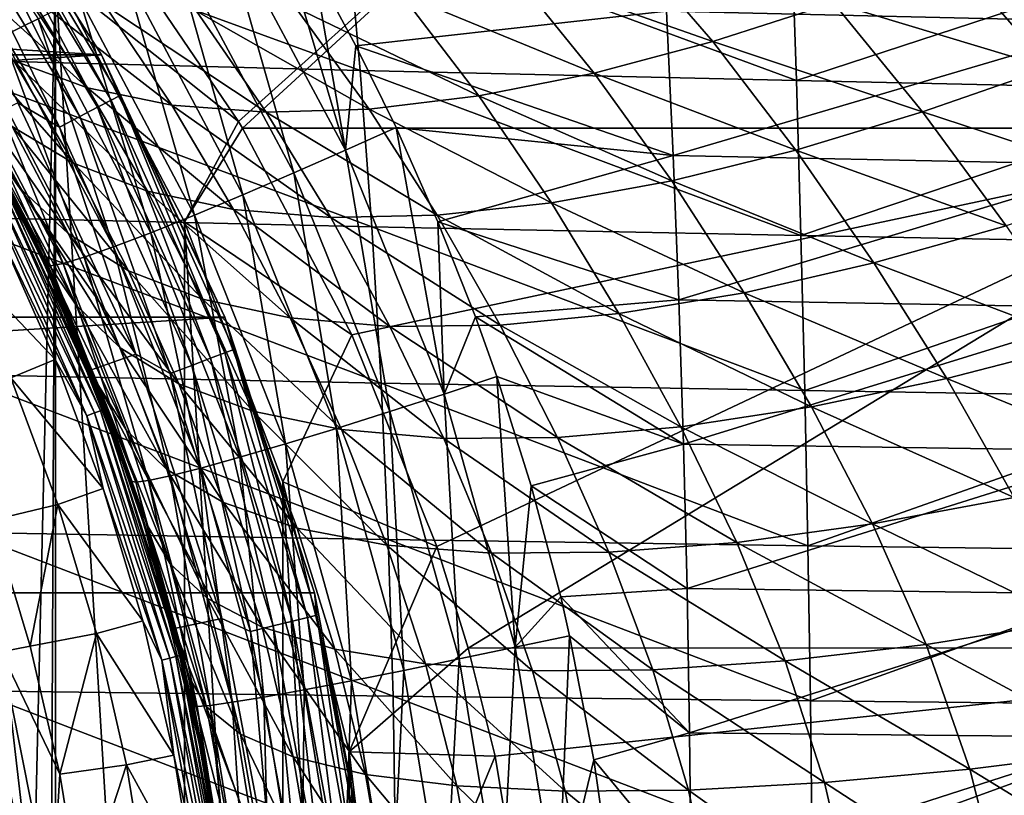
# Model space of a CAD drawing. Header units: metres. Extents: x -31 to 167, y -24 to 31.
# Tile 100 of 155: x 20 to 30, y 4 to 12. Entities that reach past the tile are written whole.
import ezdxf

# ---------------------------------------------------------------- set-up
doc = ezdxf.new("R2010")
doc.units = ezdxf.units.M
doc.layers.add('solid_12_381_042_XXX', color=7, linetype='CONTINUOUS')

msp = doc.modelspace()

# ---------------------------------------------------------------- linework, layer by layer
at = {"layer": 'solid_12_381_042_XXX'}
for points in [[(28.372349, 16.199026, 115.782509), (20.966902, 13.0621, 115.946075), (22.457647, 10.868471, 116.088402)], [(28.372349, 16.199026, 115.782509), (22.457647, 10.868471, 116.088402), (22.498814, 10.799957, 116.092644)], [(33.73843, 10.800418, 116.182915), (28.372349, 16.199026, 115.782509), (22.498814, 10.799957, 116.092644)], [(33.73843, 10.800418, 116.182915), (38.64349, 16.199406, 115.828041), (28.372349, 16.199026, 115.782509)], [(20.324528, 2.676137, 115.540306), (20.555901, 12.387565, 115.540306), (18.917381, 14.769246, 115.540306)], [(19.801411, 5.306026, 115.540306), (20.324528, 2.676137, 115.540306), (18.917381, 14.769246, 115.540306)], [(21.031328, 11.562112, -4), (-21.031292, 11.562178, -4), (-19.416151, 14.1072, -4)], [(21.031328, 11.562112, -4), (-19.416151, 14.1072, -4), (19.416176, 14.107165, -4)], [(20.372864, 11.93718, 140.078842), (20.007965, 11.756132, 139.581238), (18.967371, 14.026035, 140.240402)], [(19.416176, 14.107165, -4), (19.416447, 14.106793, -1), (21.031385, 11.562043, -1)], [(21.031328, 11.562112, -4), (19.416176, 14.107165, -4), (21.031385, 11.562043, -1)], [(21.031385, 11.562043, -1), (19.416447, 14.106793, -1), (19.723793, 13.614351, -0.742193)], [(19.641676, 13.557671, -0.50068), (19.510872, 13.467381, -0.293264), (20.991928, 11.017414, -0.293264)], [(19.723793, 13.614351, -0.742193), (19.641676, 13.557671, -0.50068), (21.132664, 11.091277, -0.50068)], [(21.132664, 11.091277, -0.50068), (19.641676, 13.557671, -0.50068), (20.991928, 11.017414, -0.293264)], [(21.221012, 11.137647, -0.742193), (19.723793, 13.614351, -0.742193), (21.132664, 11.091277, -0.50068)], [(21.031385, 11.562043, -1), (19.723793, 13.614351, -0.742193), (21.221012, 11.137647, -0.742193)], [(19.510872, 13.467381, -0.293264), (19.340307, 13.34965, -0.134106), (20.808418, 10.9211, -0.134106)], [(20.991928, 11.017414, -0.293264), (19.510872, 13.467381, -0.293264), (20.808418, 10.9211, -0.134106)], [(19.340307, 13.34965, -0.134106), (19.141632, 13.212515, -0.034074), (20.594662, 10.808912, -0.034074)], [(20.808418, 10.9211, -0.134106), (19.340307, 13.34965, -0.134106), (20.594662, 10.808912, -0.034074)], [(31.710251, 13.391639, 141.326508), (31.693655, 11.905102, 141.219391), (26.907522, 12.01688, 141.217407)], [(20.594662, 10.808912, -0.034074), (19.141632, 13.212515, -0.034074), (20.163889, 11.064217)], [(23.569963, 10.571929, 141.086868), (22.276203, 12.986095, 141.244507), (22.763521, 13.283751, 141.307007)], [(23.569963, 10.571929, 141.086868), (22.763521, 13.283751, 141.307007), (23.235218, 12.478105, 141.249756)], [(23.721712, 11.400932, 146.073685), (18.920679, 13.154456, 145.946655), (19.15597, 11.517568, 146.053238)], [(23.721712, 11.400932, 146.073685), (23.576588, 13.025341, 145.964615), (18.920679, 13.154456, 145.946655)], [(22.457647, 10.868471, 116.088402), (20.966902, 13.0621, 115.946075), (20.555901, 12.387565, 115.540306)], [(28.257513, 11.29577, 146.080933), (23.576588, 13.025341, 145.964615), (23.721712, 11.400932, 146.073685)], [(28.257513, 11.29577, 146.080933), (28.203707, 12.907281, 145.970932), (23.576588, 13.025341, 145.964615)], [(23.033562, 10.334697, 140.941376), (21.771971, 12.696702, 141.093155), (22.276203, 12.986095, 141.244507)], [(23.569963, 10.571929, 141.086868), (23.033562, 10.334697, 140.941376), (22.276203, 12.986095, 141.244507)], [(32.825909, 12.793821, 145.966309), (28.203707, 12.907281, 145.970932), (28.257513, 11.29577, 146.080933)], [(22.502853, 10.105891, 140.699112), (21.273399, 12.417644, 140.846634), (21.771971, 12.696702, 141.093155)], [(23.033562, 10.334697, 140.941376), (22.502853, 10.105891, 140.699112), (21.771971, 12.696702, 141.093155)], [(25.290447, 12.4397, 99.243141), (26.467726, 12.769047, 99.789604), (27.388977, 11.700268, 99.160469)], [(27.388977, 11.700268, 99.160469), (26.467726, 12.769047, 99.789604), (28.64337, 12.104427, 99.6036)], [(32.788174, 11.196051, 146.075607), (32.825909, 12.793821, 145.966309), (28.257513, 11.29577, 146.080933)], [(30.888214, 11.426154, 99.320419), (29.904144, 12.565305, 99.959618), (31.576788, 12.61931, 100.0047)], [(19.450624, 12.521016, 93.994087), (20.208878, 12.249968, 95.059273), (20.885704, 11.219038, 94.248352)], [(20.121099, 11.501092, 93.125847), (19.450624, 12.521016, 93.994087), (20.885704, 11.219038, 94.248352)], [(28.64337, 12.104427, 99.6036), (29.904144, 12.565305, 99.959618), (30.888214, 11.426154, 99.320419)], [(20.324528, 2.676137, 115.540306), (20.499933, 0, 115.540306), (20.555901, 12.387565, 115.540306)], [(20.499933, 0, 115.540306), (20.555901, -12.387565, 115.540306), (20.555901, 12.387565, 115.540306)], [(21.896215, -9.826105, 115.540306), (21.896215, 9.826105, 115.540306), (20.555901, 12.387565, 115.540306)], [(22.457647, 10.868471, 116.088402), (20.555901, 12.387565, 115.540306), (21.896215, 9.826105, 115.540306)], [(20.555901, -12.387565, 115.540306), (21.896215, -9.826105, 115.540306), (20.555901, 12.387565, 115.540306)], [(21.999393, 9.895375, 140.360458), (20.800413, 12.160728, 140.505753), (21.273399, 12.417644, 140.846634)], [(22.502853, 10.105891, 140.699112), (21.999393, 9.895375, 140.360458), (21.273399, 12.417644, 140.846634)], [(23.677494, 11.655251, 141.194778), (23.569963, 10.571929, 141.086868), (23.235218, 12.478105, 141.249756)], [(26.907522, 12.01688, 141.217407), (23.677494, 11.655251, 141.194778), (23.235218, 12.478105, 141.249756)], [(24.145952, 12.199008, 98.593544), (25.290447, 12.4397, 99.243141), (26.154638, 11.372895, 98.609825)], [(26.154638, 11.372895, 98.609825), (25.290447, 12.4397, 99.243141), (27.388977, 11.700268, 99.160469)], [(20.208878, 12.249968, 95.059273), (21.068823, 12.080205, 96.064972), (21.764229, 11.039277, 95.306343)], [(20.885704, 11.219038, 94.248352), (20.208878, 12.249968, 95.059273), (21.764229, 11.039277, 95.306343)], [(23.050667, 12.055756, 97.842659), (24.145952, 12.199008, 98.593544), (24.95718, 11.136146, 97.944328)], [(24.95718, 11.136146, 97.944328), (24.145952, 12.199008, 98.593544), (26.154638, 11.372895, 98.609825)], [(21.54476, 9.712558, 139.933502), (20.372864, 11.93718, 140.078842), (20.800413, 12.160728, 140.505753)], [(21.999393, 9.895375, 140.360458), (21.54476, 9.712558, 139.933502), (20.800413, 12.160728, 140.505753)], [(21.068823, 12.080205, 96.064972), (22.020422, 12.015367, 96.996834), (22.745481, 10.965645, 96.283669)], [(21.764229, 11.039277, 95.306343), (21.068823, 12.080205, 96.064972), (22.745481, 10.965645, 96.283669)], [(27.388977, 11.700268, 99.160469), (28.64337, 12.104427, 99.6036), (29.566864, 10.970208, 98.984703)], [(29.566864, 10.970208, 98.984703), (28.64337, 12.104427, 99.6036), (30.888214, 11.426154, 99.320419)], [(22.020422, 12.015367, 96.996834), (23.050667, 12.055756, 97.842659), (23.814901, 10.998652, 97.166443)], [(22.745481, 10.965645, 96.283669), (22.020422, 12.015367, 96.996834), (23.814901, 10.998652, 97.166443)], [(23.814901, 10.998652, 97.166443), (23.050667, 12.055756, 97.842659), (24.95718, 11.136146, 97.944328)], [(26.907522, 12.01688, 141.217407), (26.976215, 10.516734, 141.122665), (23.677494, 11.655251, 141.194778)], [(31.693655, 11.905102, 141.219391), (26.976215, 10.516734, 141.122665), (26.907522, 12.01688, 141.217407)], [(19.870234, 10.555748, 137.237366), (20.411861, 9.466041, 118.390305), (19.083569, 11.919205, 118.390305)], [(19.973602, 10.32689, 118.2976), (19.083569, 11.919205, 118.390305), (20.411861, 9.466041, 118.390305)], [(19.474585, 11.875793, 91.957878), (20.121099, 11.501092, 93.125847), (20.742157, 10.434669, 92.287025)], [(20.104465, 10.817754, 91.058868), (19.474585, 11.875793, 91.957878), (20.742157, 10.434669, 92.287025)], [(21.157698, 9.565105, 139.433685), (20.007965, 11.756132, 139.581238), (20.372864, 11.93718, 140.078842)], [(21.54476, 9.712558, 139.933502), (21.157698, 9.565105, 139.433685), (20.372864, 11.93718, 140.078842)], [(31.693655, 11.905102, 141.219391), (31.682144, 10.418208, 141.124893), (26.976215, 10.516734, 141.122665)], [(20.199995, 10.16264, 88.86869), (19.821741, 10.678034, 87.53215), (19.176807, 11.795419, 88.52961)], [(20.199995, 10.16264, 88.86869), (19.176807, 11.795419, 88.52961), (19.591146, 11.278636, 89.801163)], [(20.851633, 9.457913, 138.882019), (19.71805, 11.623428, 139.033569), (20.007965, 11.756132, 139.581238)], [(21.157698, 9.565105, 139.433685), (20.851633, 9.457913, 138.882019), (20.007965, 11.756132, 139.581238)], [(26.154638, 11.372895, 98.609825), (27.388977, 11.700268, 99.160469), (28.252981, 10.572223, 98.551826)], [(28.252981, 10.572223, 98.551826), (27.388977, 11.700268, 99.160469), (29.566864, 10.970208, 98.984703)], [(20.633198, 9.392594, 138.302261), (19.509254, 11.541033, 138.458954), (19.71805, 11.623428, 139.033569)], [(20.851633, 9.457913, 138.882019), (20.633198, 9.392594, 138.302261), (19.71805, 11.623428, 139.033569)], [(23.677494, 11.655251, 141.194778), (24.094744, 10.806444, 141.141815), (23.569963, 10.571929, 141.086868)], [(26.976215, 10.516734, 141.122665), (24.094744, 10.806444, 141.141815), (23.677494, 11.655251, 141.194778)], [(21.031328, 11.562112, -4), (-22.31439, 8.835459, -4), (-21.031292, 11.562178, -4)], [(22.314415, 8.835392, -4), (-22.31439, 8.835459, -4), (21.031328, 11.562112, -4)], [(23.843006, 9.77545, 146.168198), (19.15597, 11.517568, 146.053238), (19.352001, 9.878558, 146.145523)], [(23.843006, 9.77545, 146.168198), (23.721712, 11.400932, 146.073685), (19.15597, 11.517568, 146.053238)], [(20.502075, 9.367599, 137.717789), (19.381395, 11.507173, 137.880112), (19.509254, 11.541033, 138.458954)], [(19.381395, 11.507173, 137.880112), (20.452724, 9.377423, 137.148895), (19.870234, 10.555748, 137.237366)], [(20.502075, 9.367599, 137.717789), (20.452724, 9.377423, 137.148895), (19.381395, 11.507173, 137.880112)], [(20.633198, 9.392594, 138.302261), (20.502075, 9.367599, 137.717789), (19.509254, 11.541033, 138.458954)], [(20.121099, 11.501092, 93.125847), (20.885704, 11.219038, 94.248352), (21.510923, 10.143739, 93.466515)], [(20.742157, 10.434669, 92.287025), (20.121099, 11.501092, 93.125847), (21.510923, 10.143739, 93.466515)], [(21.031328, 11.562112, -4), (21.031385, 11.562043, -1), (22.31465, 8.834953, -1)], [(22.314415, 8.835392, -4), (21.031328, 11.562112, -4), (22.31465, 8.834953, -1)], [(22.31465, 8.834953, -1), (21.031385, 11.562043, -1), (21.221012, 11.137647, -0.742193)], [(28.304281, 9.683716, 146.176254), (23.721712, 11.400932, 146.073685), (23.843006, 9.77545, 146.168198)], [(28.304281, 9.683716, 146.176254), (28.257513, 11.29577, 146.080933), (23.721712, 11.400932, 146.073685)], [(24.95718, 11.136146, 97.944328), (26.154638, 11.372895, 98.609825), (26.961735, 10.252195, 97.999573)], [(26.961735, 10.252195, 97.999573), (26.154638, 11.372895, 98.609825), (28.252981, 10.572223, 98.551826)], [(29.566864, 10.970208, 98.984703), (30.888214, 11.426154, 99.320419), (31.82107, 10.230291, 98.713066)], [(19.591146, 11.278636, 89.801163), (20.104465, 10.817754, 91.058868), (20.688148, 9.702044, 90.191353)], [(20.199995, 10.16264, 88.86869), (19.591146, 11.278636, 89.801163), (20.688148, 9.702044, 90.191353)], [(32.788174, 11.196051, 146.075607), (28.257513, 11.29577, 146.080933), (28.304281, 9.683716, 146.176254)], [(20.885704, 11.219038, 94.248352), (21.764229, 11.039277, 95.306343), (22.406225, 9.954706, 94.576286)], [(21.510923, 10.143739, 93.466515), (20.885704, 11.219038, 94.248352), (22.406225, 9.954706, 94.576286)], [(32.760429, 9.597863, 146.170319), (32.788174, 11.196051, 146.075607), (28.304281, 9.683716, 146.176254)], [(21.391176, 8.450747), (20.163889, 11.064217), (19.716679, 10.839808)], [(20.594662, 10.808912, -0.034074), (20.163889, 11.064217), (21.391176, 8.450747)], [(21.132664, 11.091277, -0.50068), (20.991928, 11.017414, -0.293264), (22.166876, 8.406787, -0.293264)], [(21.221012, 11.137647, -0.742193), (21.132664, 11.091277, -0.50068), (22.315489, 8.463148, -0.50068)], [(22.315489, 8.463148, -0.50068), (21.132664, 11.091277, -0.50068), (22.166876, 8.406787, -0.293264)], [(22.408783, 8.49853, -0.742193), (21.221012, 11.137647, -0.742193), (22.315489, 8.463148, -0.50068)], [(22.31465, 8.834953, -1), (21.221012, 11.137647, -0.742193), (22.408783, 8.49853, -0.742193)], [(23.814901, 10.998652, 97.166443), (24.95718, 11.136146, 97.944328), (25.711744, 10.023758, 97.320236)], [(25.711744, 10.023758, 97.320236), (24.95718, 11.136146, 97.944328), (26.961735, 10.252195, 97.999573)], [(20.991928, 11.017414, -0.293264), (20.808418, 10.9211, -0.134106), (21.973093, 8.333295, -0.134106)], [(22.166876, 8.406787, -0.293264), (20.991928, 11.017414, -0.293264), (21.973093, 8.333295, -0.134106)], [(21.764229, 11.039277, 95.306343), (22.745481, 10.965645, 96.283669), (23.415699, 9.87162, 95.598312)], [(22.406225, 9.954706, 94.576286), (21.764229, 11.039277, 95.306343), (23.415699, 9.87162, 95.598312)], [(22.745481, 10.965645, 96.283669), (23.814901, 10.998652, 97.166443), (24.523216, 9.895259, 96.516922)], [(23.415699, 9.87162, 95.598312), (22.745481, 10.965645, 96.283669), (24.523216, 9.895259, 96.516922)], [(24.523216, 9.895259, 96.516922), (23.814901, 10.998652, 97.166443), (25.711744, 10.023758, 97.320236)], [(28.252981, 10.572223, 98.551826), (29.566864, 10.970208, 98.984703), (30.437687, 9.785082, 98.402092)], [(30.437687, 9.785082, 98.402092), (29.566864, 10.970208, 98.984703), (31.82107, 10.230291, 98.713066)], [(20.808418, 10.9211, -0.134106), (20.594662, 10.808912, -0.034074), (21.747374, 8.247691, -0.034074)], [(21.973093, 8.333295, -0.134106), (20.808418, 10.9211, -0.134106), (21.747374, 8.247691, -0.034074)], [(22.498814, 10.799957, 116.092644), (22.457647, 10.868471, 116.088402), (21.896215, 9.826105, 115.540306)], [(19.716679, 10.839808), (19.852867, 10.588376, 85.663582), (20.22644, 9.856018, 85.067024)], [(19.716679, 10.839808), (20.22644, 9.856018, 85.067024), (20.561638, 9.136139, 84.527649)], [(20.91984, 8.282973), (19.716679, 10.839808), (20.561638, 9.136139, 84.527649)], [(21.391176, 8.450747), (19.716679, 10.839808), (20.91984, 8.282973)], [(20.104465, 10.817754, 91.058868), (20.742157, 10.434669, 92.287025), (21.313822, 9.31748, 91.48304)], [(20.688148, 9.702044, 90.191353), (20.104465, 10.817754, 91.058868), (21.313822, 9.31748, 91.48304)], [(21.747374, 8.247691, -0.034074), (20.594662, 10.808912, -0.034074), (21.391176, 8.450747)], [(23.636515, 8.651851, 116.215919), (22.498814, 10.799957, 116.092644), (21.896215, 9.826105, 115.540306)], [(33.73843, 10.800418, 116.182915), (22.498814, 10.799957, 116.092644), (23.636515, 8.651851, 116.215919)], [(24.593685, 8.034578, 140.955048), (23.569963, 10.571929, 141.086868), (24.094744, 10.806444, 141.141815)], [(33.73843, 10.800418, 116.182915), (23.636515, 8.651851, 116.215919), (24.518284, 6.44786, 116.320847)], [(24.593685, 8.034578, 140.955048), (24.094744, 10.806444, 141.141815), (24.530981, 9.825949, 141.085464)], [(26.976215, 10.516734, 141.122665), (24.530981, 9.825949, 141.085464), (24.094744, 10.806444, 141.141815)], [(33.73843, 10.800418, 116.182915), (24.518284, 6.44786, 116.320847), (24.844948, 5.390589, 116.361885)], [(35.669422, 5.394961, 116.458664), (33.73843, 10.800418, 116.182915), (24.844948, 5.390589, 116.361885)], [(19.852867, 10.588376, 85.663582), (19.821741, 10.678034, 87.53215), (20.432762, 9.458673, 86.554886)], [(20.768522, 8.960622, 87.96376), (20.432762, 9.458673, 86.554886), (19.821741, 10.678034, 87.53215)], [(20.768522, 8.960622, 87.96376), (19.821741, 10.678034, 87.53215), (20.199995, 10.16264, 88.86869)], [(20.22644, 9.856018, 85.067024), (19.852867, 10.588376, 85.663582), (20.432762, 9.458673, 86.554886)], [(19.870234, 10.555748, 137.237366), (20.452724, 9.377423, 137.148895), (20.411861, 9.466041, 118.390305)], [(24.031384, 7.853188, 140.814621), (23.033562, 10.334697, 140.941376), (23.569963, 10.571929, 141.086868)], [(24.593685, 8.034578, 140.955048), (24.031384, 7.853188, 140.814621), (23.569963, 10.571929, 141.086868)], [(26.961735, 10.252195, 97.999573), (28.252981, 10.572223, 98.551826), (29.063086, 9.398115, 97.983162)], [(29.063086, 9.398115, 97.983162), (28.252981, 10.572223, 98.551826), (30.437687, 9.785082, 98.402092)], [(26.976215, 10.516734, 141.122665), (27.034569, 9.016026, 141.040558), (24.530981, 9.825949, 141.085464)], [(31.682144, 10.418208, 141.124893), (27.034569, 9.016026, 141.040558), (26.976215, 10.516734, 141.122665)], [(20.742157, 10.434669, 92.287025), (21.510923, 10.143739, 93.466515), (22.08428, 9.023054, 92.722664)], [(21.313822, 9.31748, 91.48304), (20.742157, 10.434669, 92.287025), (22.08428, 9.023054, 92.722664)], [(31.682144, 10.418208, 141.124893), (31.675716, 8.93096, 141.043015), (27.034569, 9.016026, 141.040558)], [(19.876659, 10.276768, 118.147484), (20.958447, 7.838183, 118.147484), (19.802267, 10.238305, 118.104897)], [(19.802267, 10.238305, 118.104897), (20.880005, 7.808847, 118.104897), (19.965403, 9.706739, 118.090302)], [(20.958447, 7.838183, 118.147484), (20.880005, 7.808847, 118.104897), (19.802267, 10.238305, 118.104897)], [(19.935701, 10.307294, 118.21389), (21.0207, 7.861465, 118.21389), (19.876659, 10.276768, 118.147484)], [(21.0207, 7.861465, 118.21389), (20.958447, 7.838183, 118.147484), (19.876659, 10.276768, 118.147484)], [(19.935701, 10.307294, 118.21389), (19.973602, 10.32689, 118.2976), (21.060665, 7.876411, 118.2976)], [(19.935701, 10.307294, 118.21389), (21.060665, 7.876411, 118.2976), (21.0207, 7.861465, 118.21389)], [(21.060665, 7.876411, 118.2976), (19.973602, 10.32689, 118.2976), (20.411861, 9.466041, 118.390305)], [(23.474733, 7.678198, 140.576096), (22.502853, 10.105891, 140.699112), (23.033562, 10.334697, 140.941376)], [(24.031384, 7.853188, 140.814621), (23.474733, 7.678198, 140.576096), (23.033562, 10.334697, 140.941376)], [(25.711744, 10.023758, 97.320236), (26.961735, 10.252195, 97.999573), (27.714033, 9.089135, 97.431862)], [(27.714033, 9.089135, 97.431862), (26.961735, 10.252195, 97.999573), (29.063086, 9.398115, 97.983162)], [(20.199995, 10.16264, 88.86869), (20.688148, 9.702044, 90.191353), (21.226206, 8.515177, 89.358673)], [(20.768522, 8.960622, 87.96376), (20.199995, 10.16264, 88.86869), (21.226206, 8.515177, 89.358673)], [(21.510923, 10.143739, 93.466515), (22.406225, 9.954706, 94.576286), (22.994581, 8.828509, 93.886948)], [(22.08428, 9.023054, 92.722664), (21.510923, 10.143739, 93.466515), (22.994581, 8.828509, 93.886948)], [(22.946663, 7.517272, 140.239426), (21.999393, 9.895375, 140.360458), (22.502853, 10.105891, 140.699112)], [(23.474733, 7.678198, 140.576096), (22.946663, 7.517272, 140.239426), (22.502853, 10.105891, 140.699112)], [(22.406225, 9.954706, 94.576286), (23.415699, 9.87162, 95.598312), (24.031149, 8.738092, 94.955704)], [(22.994581, 8.828509, 93.886948), (22.406225, 9.954706, 94.576286), (24.031149, 8.738092, 94.955704)], [(24.523216, 9.895259, 96.516922), (25.711744, 10.023758, 97.320236), (26.411022, 8.871414, 96.73996)], [(26.411022, 8.871414, 96.73996), (25.711744, 10.023758, 97.320236), (27.714033, 9.089135, 97.431862)], [(23.94047, 8.148892, 146.248138), (19.352001, 9.878558, 146.145523), (19.508774, 8.237431, 146.223541)], [(23.94047, 8.148892, 146.248138), (23.843006, 9.77545, 146.168198), (19.352001, 9.878558, 146.145523)], [(20.22644, 9.856018, 85.067024), (20.432762, 9.458673, 86.554886), (21.000185, 8.12384, 85.626427)], [(20.561638, 9.136139, 84.527649), (20.22644, 9.856018, 85.067024), (21.000185, 8.12384, 85.626427)], [(22.470203, 7.377741, 139.812454), (21.54476, 9.712558, 139.933502), (21.999393, 9.895375, 140.360458)], [(22.946663, 7.517272, 140.239426), (22.470203, 7.377741, 139.812454), (21.999393, 9.895375, 140.360458)], [(23.415699, 9.87162, 95.598312), (24.523216, 9.895259, 96.516922), (25.176233, 8.752894, 95.91124)], [(24.031149, 8.738092, 94.955704), (23.415699, 9.87162, 95.598312), (25.176233, 8.752894, 95.91124)], [(25.176233, 8.752894, 95.91124), (24.523216, 9.895259, 96.516922), (26.411022, 8.871414, 96.73996)], [(22.918835, -7.122099, 115.540306), (22.918835, 7.122099, 115.540306), (21.896215, 9.826105, 115.540306)], [(23.636515, 8.651851, 116.215919), (21.896215, 9.826105, 115.540306), (22.918835, 7.122099, 115.540306)], [(21.896215, -9.826105, 115.540306), (22.918835, -7.122099, 115.540306), (21.896215, 9.826105, 115.540306)], [(28.344009, 8.071119, 146.256927), (23.843006, 9.77545, 146.168198), (23.94047, 8.148892, 146.248138)], [(28.344009, 8.071119, 146.256927), (28.304281, 9.683716, 146.176254), (23.843006, 9.77545, 146.168198)], [(24.920776, 8.838147, 141.033966), (24.593685, 8.034578, 140.955048), (24.530981, 9.825949, 141.085464)], [(27.034569, 9.016026, 141.040558), (24.920776, 8.838147, 141.033966), (24.530981, 9.825949, 141.085464)], [(29.063086, 9.398115, 97.983162), (30.437687, 9.785082, 98.402092), (31.2614, 8.566366, 97.878883)], [(19.518963, 9.481451, 118.090302), (19.965403, 9.706739, 118.090302), (20.551069, 8.396007, 118.090302)], [(20.880005, 7.808847, 118.104897), (20.551069, 8.396007, 118.090302), (19.965403, 9.706739, 118.090302)], [(20.688148, 9.702044, 90.191353), (21.313822, 9.31748, 91.48304), (21.835711, 8.142405, 90.720978)], [(21.226206, 8.515177, 89.358673), (20.688148, 9.702044, 90.191353), (21.835711, 8.142405, 90.720978)], [(22.065405, 7.26559, 139.31073), (21.157698, 9.565105, 139.433685), (21.54476, 9.712558, 139.933502)], [(22.470203, 7.377741, 139.812454), (22.065405, 7.26559, 139.31073), (21.54476, 9.712558, 139.933502)], [(32.760429, 9.597863, 146.170319), (28.304281, 9.683716, 146.176254), (28.344009, 8.071119, 146.256927)], [(21.746626, 7.184633, 138.7556), (20.851633, 9.457913, 138.882019), (21.157698, 9.565105, 139.433685)], [(22.065405, 7.26559, 139.31073), (21.746626, 7.184633, 138.7556), (21.157698, 9.565105, 139.433685)], [(32.74268, 7.99926, 146.250427), (32.760429, 9.597863, 146.170319), (28.344009, 8.071119, 146.256927)], [(20.090147, 8.202094, 118.090302), (19.518963, 9.481451, 118.090302), (20.551069, 8.396007, 118.090302)], [(21.341013, 7.128195, 137.008255), (21.426371, 6.867358, 118.390305), (20.411861, 9.466041, 118.390305)], [(21.060665, 7.876411, 118.2976), (20.411861, 9.466041, 118.390305), (21.426371, 6.867358, 118.390305)], [(21.01195, 8.046611, 137.061295), (21.341013, 7.128195, 137.008255), (20.411861, 9.466041, 118.390305)], [(20.452724, 9.377423, 137.148895), (21.01195, 8.046611, 137.061295), (20.411861, 9.466041, 118.390305)], [(21.288471, 7.663157, 87.111847), (21.000185, 8.12384, 85.626427), (20.432762, 9.458673, 86.554886)], [(21.288471, 7.663157, 87.111847), (20.432762, 9.458673, 86.554886), (20.768522, 8.960622, 87.96376)], [(21.520912, 7.136106, 138.171356), (20.633198, 9.392594, 138.302261), (20.851633, 9.457913, 138.882019)], [(21.746626, 7.184633, 138.7556), (21.520912, 7.136106, 138.171356), (20.851633, 9.457913, 138.882019)], [(20.502075, 9.367599, 137.717789), (21.01195, 8.046611, 137.061295), (20.452724, 9.377423, 137.148895)], [(21.387831, 7.118763, 137.58194), (20.502075, 9.367599, 137.717789), (20.633198, 9.392594, 138.302261)], [(20.502075, 9.367599, 137.717789), (21.341013, 7.128195, 137.008255), (21.01195, 8.046611, 137.061295)], [(21.387831, 7.118763, 137.58194), (21.341013, 7.128195, 137.008255), (20.502075, 9.367599, 137.717789)], [(21.520912, 7.136106, 138.171356), (21.387831, 7.118763, 137.58194), (20.633198, 9.392594, 138.302261)], [(21.313822, 9.31748, 91.48304), (22.08428, 9.023054, 92.722664), (22.604847, 7.855799, 92.027344)], [(21.835711, 8.142405, 90.720978), (21.313822, 9.31748, 91.48304), (22.604847, 7.855799, 92.027344)], [(27.714033, 9.089135, 97.431862), (29.063086, 9.398115, 97.983162), (29.82304, 8.195388, 97.477325)], [(29.82304, 8.195388, 97.477325), (29.063086, 9.398115, 97.983162), (31.2614, 8.566366, 97.878883)], [(21.126833, 7.739958, 83.61348), (20.561638, 9.136139, 84.527649), (21.000185, 8.12384, 85.626427)], [(20.91984, 8.282973), (20.561638, 9.136139, 84.527649), (21.126833, 7.739958, 83.61348)], [(22.08428, 9.023054, 92.722664), (22.994581, 8.828509, 93.886948), (23.528248, 7.664811, 93.251953)], [(22.604847, 7.855799, 92.027344), (22.08428, 9.023054, 92.722664), (23.528248, 7.664811, 93.251953)], [(27.034569, 9.016026, 141.040558), (27.082579, 7.514758, 140.9711), (24.920776, 8.838147, 141.033966)], [(26.411022, 8.871414, 96.73996), (27.714033, 9.089135, 97.431862), (28.413702, 7.900444, 96.928673)], [(31.675716, 8.93096, 141.043015), (27.082579, 7.514758, 140.9711), (27.034569, 9.016026, 141.040558)], [(28.413702, 7.900444, 96.928673), (27.714033, 9.089135, 97.431862), (29.82304, 8.195388, 97.477325)], [(20.768522, 8.960622, 87.96376), (21.226206, 8.515177, 89.358673), (21.711447, 7.25141, 88.582954)], [(21.288471, 7.663157, 87.111847), (20.768522, 8.960622, 87.96376), (21.711447, 7.25141, 88.582954)], [(31.675716, 8.93096, 141.043015), (31.674374, 7.443356, 140.97374), (27.082579, 7.514758, 140.9711)], [(22.314415, 8.835392, -4), (-23.245995, 5.968215, -4), (-22.31439, 8.835459, -4)], [(23.246014, 5.968144, -4), (-23.245995, 5.968215, -4), (22.314415, 8.835392, -4)], [(22.314415, 8.835392, -4), (22.31465, 8.834953, -1), (23.246002, 5.968532, -1)], [(23.246014, 5.968144, -4), (22.314415, 8.835392, -4), (23.246002, 5.968532, -1)], [(23.246002, 5.968532, -1), (22.31465, 8.834953, -1), (22.408783, 8.49853, -0.742193)], [(22.994581, 8.828509, 93.886948), (24.031149, 8.738092, 94.955704), (24.591059, 7.573738, 94.3722)], [(23.528248, 7.664811, 93.251953), (22.994581, 8.828509, 93.886948), (24.591059, 7.573738, 94.3722)], [(24.920776, 8.838147, 141.033966), (25.142319, 8.21681, 141.004303), (24.593685, 8.034578, 140.955048)], [(27.082579, 7.514758, 140.9711), (25.142319, 8.21681, 141.004303), (24.920776, 8.838147, 141.033966)], [(25.176233, 8.752894, 95.91124), (26.411022, 8.871414, 96.73996), (27.055876, 7.694153, 96.224075)], [(27.055876, 7.694153, 96.224075), (26.411022, 8.871414, 96.73996), (28.413702, 7.900444, 96.928673)], [(24.031149, 8.738092, 94.955704), (25.176233, 8.752894, 95.91124), (25.773825, 7.5839, 95.368095)], [(24.591059, 7.573738, 94.3722), (24.031149, 8.738092, 94.955704), (25.773825, 7.5839, 95.368095)], [(25.773825, 7.5839, 95.368095), (25.176233, 8.752894, 95.91124), (27.055876, 7.694153, 96.224075)], [(24.518284, 6.44786, 116.320847), (23.636515, 8.651851, 116.215919), (22.918835, 7.122099, 115.540306)], [(21.226206, 8.515177, 89.358673), (21.835711, 8.142405, 90.720978), (22.301245, 6.90685, 90.019394)], [(21.711447, 7.25141, 88.582954), (21.226206, 8.515177, 89.358673), (22.301245, 6.90685, 90.019394)], [(22.408783, 8.49853, -0.742193), (22.315489, 8.463148, -0.50068), (23.172903, 5.711607, -0.50068)], [(23.269783, 5.735486, -0.742193), (22.408783, 8.49853, -0.742193), (23.172903, 5.711607, -0.50068)], [(23.246002, 5.968532, -1), (22.408783, 8.49853, -0.742193), (23.269783, 5.735486, -0.742193)], [(29.82304, 8.195388, 97.477325), (31.2614, 8.566366, 97.878883), (32.023941, 7.303699, 97.420601)], [(20.090147, 8.202094, 118.090302), (20.551069, 8.396007, 118.090302), (21.050333, 7.051274, 118.090302)], [(20.880005, 7.808847, 118.104897), (21.050333, 7.051274, 118.090302), (20.551069, 8.396007, 118.090302)], [(22.2819, 5.701859), (21.391176, 8.450747), (20.91984, 8.282973)], [(21.747374, 8.247691, -0.034074), (21.391176, 8.450747), (22.2819, 5.701859)], [(22.166876, 8.406787, -0.293264), (21.973093, 8.333295, -0.134106), (22.817352, 5.623972, -0.134106)], [(22.315489, 8.463148, -0.50068), (22.166876, 8.406787, -0.293264), (23.018581, 5.673571, -0.293264)], [(23.018581, 5.673571, -0.293264), (22.166876, 8.406787, -0.293264), (22.817352, 5.623972, -0.134106)], [(23.172903, 5.711607, -0.50068), (22.315489, 8.463148, -0.50068), (23.018581, 5.673571, -0.293264)], [(21.973093, 8.333295, -0.134106), (21.747374, 8.247691, -0.034074), (22.58296, 5.5662, -0.034074)], [(22.817352, 5.623972, -0.134106), (21.973093, 8.333295, -0.134106), (22.58296, 5.5662, -0.034074)], [(24.014107, 6.521262, 146.313507), (19.508774, 8.237431, 146.223541), (19.626286, 6.594183, 146.287262)], [(24.014107, 6.521262, 146.313507), (23.94047, 8.148892, 146.248138), (19.508774, 8.237431, 146.223541)], [(20.578051, 6.887178, 118.090302), (19.894375, 6.724125, 119.302742), (20.090147, 8.202094, 118.090302)], [(20.578051, 6.887178, 118.090302), (20.090147, 8.202094, 118.090302), (21.050333, 7.051274, 118.090302)], [(20.91984, 8.282973), (21.126833, 7.739958, 83.61348), (21.570143, 6.401482, 82.900139)], [(21.793116, 5.595307), (20.91984, 8.282973), (21.570143, 6.401482, 82.900139)], [(22.2819, 5.701859), (20.91984, 8.282973), (21.793116, 5.595307)], [(22.58296, 5.5662, -0.034074), (21.747374, 8.247691, -0.034074), (22.2819, 5.701859)], [(25.333107, 5.402431, 140.855637), (24.593685, 8.034578, 140.955048), (25.142319, 8.21681, 141.004303)], [(25.333107, 5.402431, 140.855637), (25.142319, 8.21681, 141.004303), (25.500477, 7.081451, 140.955597)], [(27.082579, 7.514758, 140.9711), (25.500477, 7.081451, 140.955597), (25.142319, 8.21681, 141.004303)], [(28.413702, 7.900444, 96.928673), (29.82304, 8.195388, 97.477325), (30.520302, 6.958242, 97.038895)], [(30.520302, 6.958242, 97.038895), (29.82304, 8.195388, 97.477325), (32.023941, 7.303699, 97.420601)], [(21.126833, 7.739958, 83.61348), (21.000185, 8.12384, 85.626427), (21.507004, 6.670141, 84.789383)], [(21.74629, 6.268673, 86.349548), (21.507004, 6.670141, 84.789383), (21.000185, 8.12384, 85.626427)], [(21.74629, 6.268673, 86.349548), (21.000185, 8.12384, 85.626427), (21.288471, 7.663157, 87.111847)], [(21.835711, 8.142405, 90.720978), (22.604847, 7.855799, 92.027344), (23.066206, 6.64184, 91.395538)], [(22.301245, 6.90685, 90.019394), (21.835711, 8.142405, 90.720978), (23.066206, 6.64184, 91.395538)], [(28.376701, 6.45798, 146.322922), (23.94047, 8.148892, 146.248138), (24.014107, 6.521262, 146.313507)], [(28.376701, 6.45798, 146.322922), (28.344009, 8.071119, 146.256927), (23.94047, 8.148892, 146.248138)], [(24.751913, 5.279915, 140.719009), (24.031384, 7.853188, 140.814621), (24.593685, 8.034578, 140.955048)], [(25.333107, 5.402431, 140.855637), (24.751913, 5.279915, 140.719009), (24.593685, 8.034578, 140.955048)], [(32.74268, 7.99926, 146.250427), (28.344009, 8.071119, 146.256927), (28.376701, 6.45798, 146.322922)], [(32.734921, 6.40024, 146.315948), (32.74268, 7.99926, 146.250427), (28.376701, 6.45798, 146.322922)], [(27.055876, 7.694153, 96.224075), (28.413702, 7.900444, 96.928673), (29.049694, 6.683967, 96.494308)], [(29.049694, 6.683967, 96.494308), (28.413702, 7.900444, 96.928673), (30.520302, 6.958242, 97.038895)], [(20.958447, 7.838183, 118.147484), (21.742325, 5.288184, 118.147484), (20.880005, 7.808847, 118.104897)], [(20.880005, 7.808847, 118.104897), (21.66095, 5.268392, 118.104897), (21.050333, 7.051274, 118.090302)], [(21.742325, 5.288184, 118.147484), (21.66095, 5.268392, 118.104897), (20.880005, 7.808847, 118.104897)], [(21.0207, 7.861465, 118.21389), (21.806908, 5.303893, 118.21389), (20.958447, 7.838183, 118.147484)], [(21.806908, 5.303893, 118.21389), (21.742325, 5.288184, 118.147484), (20.958447, 7.838183, 118.147484)], [(21.0207, 7.861465, 118.21389), (21.060665, 7.876411, 118.2976), (21.848368, 5.313976, 118.2976)], [(21.0207, 7.861465, 118.21389), (21.848368, 5.313976, 118.2976), (21.806908, 5.303893, 118.21389)], [(21.848368, 5.313976, 118.2976), (21.060665, 7.876411, 118.2976), (21.426371, 6.867358, 118.390305)], [(22.604847, 7.855799, 92.027344), (23.528248, 7.664811, 93.251953), (24.000515, 6.46512, 92.682945)], [(23.066206, 6.64184, 91.395538), (22.604847, 7.855799, 92.027344), (24.000515, 6.46512, 92.682945)], [(24.176334, 5.161701, 140.483307), (23.474733, 7.678198, 140.576096), (24.031384, 7.853188, 140.814621)], [(24.751913, 5.279915, 140.719009), (24.176334, 5.161701, 140.483307), (24.031384, 7.853188, 140.814621)], [(21.570143, 6.401482, 82.900139), (21.126833, 7.739958, 83.61348), (21.507004, 6.670141, 84.789383)], [(23.630329, 5.053028, 140.148117), (22.946663, 7.517272, 140.239426), (23.474733, 7.678198, 140.576096)], [(24.176334, 5.161701, 140.483307), (23.630329, 5.053028, 140.148117), (23.474733, 7.678198, 140.576096)], [(25.773825, 7.5839, 95.368095), (27.055876, 7.694153, 96.224075), (27.636667, 6.492387, 95.777504)], [(27.636667, 6.492387, 95.777504), (27.055876, 7.694153, 96.224075), (29.049694, 6.683967, 96.494308)], [(21.288471, 7.663157, 87.111847), (21.711447, 7.25141, 88.582954), (22.132967, 5.910471, 87.894783)], [(21.74629, 6.268673, 86.349548), (21.288471, 7.663157, 87.111847), (22.132967, 5.910471, 87.894783)], [(23.528248, 7.664811, 93.251953), (24.591059, 7.573738, 94.3722), (25.088034, 6.38076, 93.856506)], [(24.000515, 6.46512, 92.682945), (23.528248, 7.664811, 93.251953), (25.088034, 6.38076, 93.856506)], [(24.591059, 7.573738, 94.3722), (25.773825, 7.5839, 95.368095), (26.307598, 6.390138, 94.89389)], [(26.307598, 6.390138, 94.89389), (25.773825, 7.5839, 95.368095), (27.636667, 6.492387, 95.777504)], [(23.138018, 4.958916, 139.721176), (22.470203, 7.377741, 139.812454), (22.946663, 7.517272, 140.239426)], [(23.630329, 5.053028, 140.148117), (23.138018, 4.958916, 139.721176), (22.946663, 7.517272, 140.239426)], [(25.088034, 6.38076, 93.856506), (24.591059, 7.573738, 94.3722), (26.307598, 6.390138, 94.89389)], [(27.082579, 7.514758, 140.9711), (27.120251, 6.012929, 140.914261), (25.500477, 7.081451, 140.955597)], [(31.674374, 7.443356, 140.97374), (27.120251, 6.012929, 140.914261), (27.082579, 7.514758, 140.9711)], [(22.720432, 4.883469, 139.218018), (22.065405, 7.26559, 139.31073), (22.470203, 7.377741, 139.812454)], [(23.138018, 4.958916, 139.721176), (22.720432, 4.883469, 139.218018), (22.470203, 7.377741, 139.812454)], [(31.674374, 7.443356, 140.97374), (31.678112, 5.955396, 140.917068), (27.120251, 6.012929, 140.914261)], [(22.161959, 4.797245, 138.072662), (21.520912, 7.136106, 138.171356), (21.746626, 7.184633, 138.7556)], [(21.711447, 7.25141, 88.582954), (22.301245, 6.90685, 90.019394), (22.701237, 5.611245, 89.403061)], [(22.132967, 5.910471, 87.894783), (21.711447, 7.25141, 88.582954), (22.701237, 5.611245, 89.403061)], [(22.392628, 4.8293, 138.660294), (21.746626, 7.184633, 138.7556), (22.065405, 7.26559, 139.31073)], [(22.392628, 4.8293, 138.660294), (22.161959, 4.797245, 138.072662), (21.746626, 7.184633, 138.7556)], [(22.720432, 4.883469, 139.218018), (22.392628, 4.8293, 138.660294), (22.065405, 7.26559, 139.31073)], [(21.341013, 7.128195, 137.008255), (21.836124, 5.425281, 136.926956), (21.426371, 6.867358, 118.390305)], [(21.387831, 7.118763, 137.58194), (21.836124, 5.425281, 136.926956), (21.341013, 7.128195, 137.008255)], [(22.027889, 4.786428, 137.479553), (21.387831, 7.118763, 137.58194), (21.520912, 7.136106, 138.171356)], [(21.387831, 7.118763, 137.58194), (21.983385, 4.793825, 136.902283), (21.836124, 5.425281, 136.926956)], [(22.027889, 4.786428, 137.479553), (21.983385, 4.793825, 136.902283), (21.387831, 7.118763, 137.58194)], [(22.161959, 4.797245, 138.072662), (22.027889, 4.786428, 137.479553), (21.520912, 7.136106, 138.171356)], [(23.60891, -4.314861, 115.540306), (23.60891, 4.314861, 115.540306), (22.918835, 7.122099, 115.540306)], [(24.518284, 6.44786, 116.320847), (22.918835, 7.122099, 115.540306), (23.60891, 4.314861, 115.540306)], [(22.918835, -7.122099, 115.540306), (23.60891, -4.314861, 115.540306), (22.918835, 7.122099, 115.540306)], [(25.806517, 5.924978, 140.913361), (25.333107, 5.402431, 140.855637), (25.500477, 7.081451, 140.955597)], [(27.120251, 6.012929, 140.914261), (25.806517, 5.924978, 140.913361), (25.500477, 7.081451, 140.955597)], [(20.578051, 6.887178, 118.090302), (21.050333, 7.051274, 118.090302), (21.461868, 5.676967, 118.090302)], [(21.66095, 5.268392, 118.104897), (21.461868, 5.676967, 118.090302), (21.050333, 7.051274, 118.090302)], [(20.578051, 6.887178, 118.090302), (20.290125, 5.413948, 119.302742), (19.894375, 6.724125, 119.302742)], [(20.979591, 5.544771, 118.090302), (20.290125, 5.413948, 119.302742), (20.578051, 6.887178, 118.090302)], [(20.979591, 5.544771, 118.090302), (20.578051, 6.887178, 118.090302), (21.461868, 5.676967, 118.090302)], [(21.983385, 4.793825, 136.902283), (22.111502, 4.163107, 118.390305), (21.426371, 6.867358, 118.390305)], [(21.848368, 5.313976, 118.2976), (21.426371, 6.867358, 118.390305), (22.111502, 4.163107, 118.390305)], [(21.836124, 5.425281, 136.926956), (21.983385, 4.793825, 136.902283), (21.426371, 6.867358, 118.390305)], [(22.301245, 6.90685, 90.019394), (23.066206, 6.64184, 91.395538), (23.459917, 5.381675, 90.846504)], [(22.701237, 5.611245, 89.403061), (22.301245, 6.90685, 90.019394), (23.459917, 5.381675, 90.846504)], [(29.049694, 6.683967, 96.494308), (30.520302, 6.958242, 97.038895), (31.134773, 5.673834, 96.670021)], [(19.894375, 6.724125, 119.302742), (20.290125, 5.413948, 119.302742), (19.988071, 5.355397, 128.090302)], [(21.570143, 6.401482, 82.900139), (21.507004, 6.670141, 84.789383), (21.932089, 5.104679, 84.087563)], [(22.125624, 4.783869, 85.713974), (21.932089, 5.104679, 84.087563), (21.507004, 6.670141, 84.789383)], [(22.125624, 4.783869, 85.713974), (21.507004, 6.670141, 84.789383), (21.74629, 6.268673, 86.349548)], [(27.636667, 6.492387, 95.777504), (29.049694, 6.683967, 96.494308), (29.605227, 5.430684, 96.131195)], [(29.605227, 5.430684, 96.131195), (29.049694, 6.683967, 96.494308), (31.134773, 5.673834, 96.670021)], [(24.063913, 4.892558, 146.364319), (19.626286, 6.594183, 146.287262), (19.70454, 4.948817, 146.336716)], [(24.063913, 4.892558, 146.364319), (24.014107, 6.521262, 146.313507), (19.626286, 6.594183, 146.287262)], [(23.066206, 6.64184, 91.395538), (24.000515, 6.46512, 92.682945), (24.402763, 5.229339, 92.194145)], [(23.459917, 5.381675, 90.846504), (23.066206, 6.64184, 91.395538), (24.402763, 5.229339, 92.194145)], [(24.000515, 6.46512, 92.682945), (25.088034, 6.38076, 93.856506), (25.512424, 5.15781, 93.41851)], [(24.402763, 5.229339, 92.194145), (24.000515, 6.46512, 92.682945), (25.512424, 5.15781, 93.41851)], [(28.402353, 4.844299, 146.374252), (24.014107, 6.521262, 146.313507), (24.063913, 4.892558, 146.364319)], [(28.402353, 4.844299, 146.374252), (28.376701, 6.45798, 146.322922), (24.014107, 6.521262, 146.313507)], [(26.307598, 6.390138, 94.89389), (27.636667, 6.492387, 95.777504), (28.139545, 5.2603, 95.404091)], [(28.139545, 5.2603, 95.404091), (27.636667, 6.492387, 95.777504), (29.605227, 5.430684, 96.131195)], [(32.734921, 6.40024, 146.315948), (28.376701, 6.45798, 146.322922), (28.402353, 4.844299, 146.374252)], [(21.914282, 5.100418, 82.350105), (21.570143, 6.401482, 82.900139), (21.932089, 5.104679, 84.087563)], [(21.793116, 5.595307), (21.570143, 6.401482, 82.900139), (21.914282, 5.100418, 82.350105)], [(24.844948, 5.390589, 116.361885), (24.518284, 6.44786, 116.320847), (23.60891, 4.314861, 115.540306)], [(25.088034, 6.38076, 93.856506), (26.307598, 6.390138, 94.89389), (26.766119, 5.16835, 94.495003)], [(25.512424, 5.15781, 93.41851), (25.088034, 6.38076, 93.856506), (26.766119, 5.16835, 94.495003)], [(26.766119, 5.16835, 94.495003), (26.307598, 6.390138, 94.89389), (28.139545, 5.2603, 95.404091)], [(32.737152, 4.800805, 146.366867), (32.734921, 6.40024, 146.315948), (28.402353, 4.844299, 146.374252)], [(21.74629, 6.268673, 86.349548), (22.132967, 5.910471, 87.894783), (22.478102, 4.498309, 87.324707)], [(22.125624, 4.783869, 85.713974), (21.74629, 6.268673, 86.349548), (22.478102, 4.498309, 87.324707)], [(23.810772, 3.007728, -4), (-23.810766, 3.007766, -4), (-23.245995, 5.968215, -4)], [(23.810772, 3.007728, -4), (-23.245995, 5.968215, -4), (23.246014, 5.968144, -4)], [(23.810755, 3.007985, -1), (23.246002, 5.968532, -1), (23.269783, 5.735486, -0.742193)], [(23.246014, 5.968144, -4), (23.246002, 5.968532, -1), (23.810755, 3.007985, -1)], [(23.810772, 3.007728, -4), (23.246014, 5.968144, -4), (23.810755, 3.007985, -1)], [(27.120251, 6.012929, 140.914261), (27.147581, 4.510538, 140.870056), (25.806517, 5.924978, 140.913361)], [(31.678112, 5.955396, 140.917068), (27.147581, 4.510538, 140.870056), (27.120251, 6.012929, 140.914261)], [(31.678112, 5.955396, 140.917068), (31.686937, 4.46708, 140.873016), (27.147581, 4.510538, 140.870056)], [(22.132967, 5.910471, 87.894783), (22.701237, 5.611245, 89.403061), (23.02549, 4.260462, 88.896202)], [(22.478102, 4.498309, 87.324707), (22.132967, 5.910471, 87.894783), (23.02549, 4.260462, 88.896202)], [(25.806517, 5.924978, 140.913361), (25.899948, 5.522178, 140.900391), (25.333107, 5.402431, 140.855637)], [(27.147581, 4.510538, 140.870056), (25.899948, 5.522178, 140.900391), (25.806517, 5.924978, 140.913361)], [(23.269783, 5.735486, -0.742193), (23.172903, 5.711607, -0.50068), (23.692406, 2.876779, -0.50068)], [(23.791456, 2.888806, -0.742193), (23.269783, 5.735486, -0.742193), (23.692406, 2.876779, -0.50068)], [(23.810755, 3.007985, -1), (23.269783, 5.735486, -0.742193), (23.791456, 2.888806, -0.742193)], [(20.979591, 5.544771, 118.090302), (21.461868, 5.676967, 118.090302), (21.783848, 4.278049, 118.090302)], [(21.66095, 5.268392, 118.104897), (21.783848, 4.278049, 118.090302), (21.461868, 5.676967, 118.090302)], [(22.820646, 2.865775), (22.2819, 5.701859), (21.793116, 5.595307)], [(22.58296, 5.5662, -0.034074), (22.2819, 5.701859), (22.820646, 2.865775)], [(23.018581, 5.673571, -0.293264), (22.817352, 5.623972, -0.134106), (23.328884, 2.832639, -0.134106)], [(23.172903, 5.711607, -0.50068), (23.018581, 5.673571, -0.293264), (23.534622, 2.85762, -0.293264)], [(23.534622, 2.85762, -0.293264), (23.018581, 5.673571, -0.293264), (23.328884, 2.832639, -0.134106)], [(23.692406, 2.876779, -0.50068), (23.172903, 5.711607, -0.50068), (23.534622, 2.85762, -0.293264)], [(29.605227, 5.430684, 96.131195), (31.134773, 5.673834, 96.670021), (31.643478, 4.33296, 96.374146)], [(20.979591, 5.544771, 118.090302), (20.599676, 4.080851, 119.302742), (20.290125, 5.413948, 119.302742)], [(21.293713, 4.179399, 118.090302), (20.599676, 4.080851, 119.302742), (20.979591, 5.544771, 118.090302)], [(21.293713, 4.179399, 118.090302), (20.979591, 5.544771, 118.090302), (21.783848, 4.278049, 118.090302)], [(21.793116, 5.595307), (21.914282, 5.100418, 82.350105), (22.173496, 3.819171, 81.93988)], [(22.322607, 2.819584), (21.793116, 5.595307), (22.173496, 3.819171, 81.93988)], [(22.820646, 2.865775), (21.793116, 5.595307), (22.322607, 2.819584)], [(22.817352, 5.623972, -0.134106), (22.58296, 5.5662, -0.034074), (23.089235, 2.803541, -0.034074)], [(23.089235, 2.803541, -0.034074), (22.58296, 5.5662, -0.034074), (22.820646, 2.865775)], [(22.701237, 5.611245, 89.403061), (23.459917, 5.381675, 90.846504), (23.77701, 4.078797, 90.398605)], [(23.02549, 4.260462, 88.896202), (22.701237, 5.611245, 89.403061), (23.77701, 4.078797, 90.398605)], [(23.328884, 2.832639, -0.134106), (22.817352, 5.623972, -0.134106), (23.089235, 2.803541, -0.034074)], [(6.526183, 5.526335, 128.090302), (19.988071, 5.355397, 128.090302), (20.516102, 2.700798, 128.090302)], [(6.526183, 5.526335, 128.090302), (20.516102, 2.700798, 128.090302), (20.693132, 0, 128.090302)], [(6.526183, 5.526335, 128.090302), (20.693132, 0, 128.090302), (20.516102, -2.700798, 128.090302)], [(6.526183, 5.526335, 128.090302), (20.516102, -2.700798, 128.090302), (19.988071, -5.355397, 128.090302)], [(25.780779, 2.706497, 140.794189), (25.333107, 5.402431, 140.855637), (25.899948, 5.522178, 140.900391)], [(25.780779, 2.706497, 140.794189), (25.899948, 5.522178, 140.900391), (26.152966, 4.231681, 140.864975)], [(27.147581, 4.510538, 140.870056), (26.152966, 4.231681, 140.864975), (25.899948, 5.522178, 140.900391)], [(28.139545, 5.2603, 95.404091), (29.605227, 5.430684, 96.131195), (30.061556, 4.133928, 95.842087)], [(30.061556, 4.133928, 95.842087), (29.605227, 5.430684, 96.131195), (31.643478, 4.33296, 96.374146)], [(20.290125, 5.413948, 119.302742), (20.599676, 4.080851, 119.302742), (19.988071, 5.355397, 128.090302)], [(20.599676, 4.080851, 119.302742), (20.516102, 2.700798, 128.090302), (19.988071, 5.355397, 128.090302)], [(23.459917, 5.381675, 90.846504), (24.402763, 5.229339, 92.194145), (24.726046, 3.959325, 91.798759)], [(23.77701, 4.078797, 90.398605), (23.459917, 5.381675, 90.846504), (24.726046, 3.959325, 91.798759)], [(25.125805, 4.270139, 116.398293), (24.844948, 5.390589, 116.361885), (23.60891, 4.314861, 115.540306)], [(25.18796, 2.644934, 140.66008), (24.751913, 5.279915, 140.719009), (25.333107, 5.402431, 140.855637)], [(35.669422, 5.394961, 116.458664), (24.844948, 5.390589, 116.361885), (25.125805, 4.270139, 116.398293)], [(35.669422, 5.394961, 116.458664), (25.125805, 4.270139, 116.398293), (25.48015, 2.120421, 116.445717)], [(25.780779, 2.706497, 140.794189), (25.18796, 2.644934, 140.66008), (25.333107, 5.402431, 140.855637)], [(35.669422, 5.394961, 116.458664), (25.48015, 2.120421, 116.445717), (25.596121, -0.000002, 116.461823)], [(35.669422, 5.394961, 116.458664), (25.596121, -0.000002, 116.461823), (37.012154, 0.000002, 116.561737)], [(19.463934, 5.215148, 118.044807), (20.324528, 2.676137, 115.540306), (19.801411, 5.306026, 115.540306)], [(21.742325, 5.288184, 118.147484), (22.217154, 2.663018, 118.147484), (21.66095, 5.268392, 118.104897)], [(21.66095, 5.268392, 118.104897), (22.134001, 2.653052, 118.104897), (21.783848, 4.278049, 118.090302)], [(22.217154, 2.663018, 118.147484), (22.134001, 2.653052, 118.104897), (21.66095, 5.268392, 118.104897)], [(21.806908, 5.303893, 118.21389), (22.283148, 2.670929, 118.21389), (21.742325, 5.288184, 118.147484)], [(22.283148, 2.670929, 118.21389), (22.217154, 2.663018, 118.147484), (21.742325, 5.288184, 118.147484)], [(21.806908, 5.303893, 118.21389), (21.848368, 5.313976, 118.2976), (22.325512, 2.676007, 118.2976)], [(21.806908, 5.303893, 118.21389), (22.325512, 2.676007, 118.2976), (22.283148, 2.670929, 118.21389)], [(22.325512, 2.676007, 118.2976), (21.848368, 5.313976, 118.2976), (22.111502, 4.163107, 118.390305)], [(24.600691, 2.585522, 140.426254), (24.176334, 5.161701, 140.483307), (24.751913, 5.279915, 140.719009)], [(24.402763, 5.229339, 92.194145), (25.512424, 5.15781, 93.41851), (25.854187, 3.904881, 93.067085)], [(24.726046, 3.959325, 91.798759), (24.402763, 5.229339, 92.194145), (25.854187, 3.904881, 93.067085)], [(25.18796, 2.644934, 140.66008), (24.600691, 2.585522, 140.426254), (24.751913, 5.279915, 140.719009)], [(26.766119, 5.16835, 94.495003), (28.139545, 5.2603, 95.404091), (28.549433, 3.993604, 95.107346)], [(28.549433, 3.993604, 95.107346), (28.139545, 5.2603, 95.404091), (30.061556, 4.133928, 95.842087)], [(19.463934, 5.215148, 118.044807), (19.978132, 2.629977, 118.044807), (20.324528, 2.676137, 115.540306)], [(24.043575, 2.530911, 140.092072), (23.630329, 5.053028, 140.148117), (24.176334, 5.161701, 140.483307)], [(24.600691, 2.585522, 140.426254), (24.043575, 2.530911, 140.092072), (24.176334, 5.161701, 140.483307)], [(25.512424, 5.15781, 93.41851), (26.766119, 5.16835, 94.495003), (27.137259, 3.916475, 94.177032)], [(25.854187, 3.904881, 93.067085), (25.512424, 5.15781, 93.41851), (27.137259, 3.916475, 94.177032)], [(27.137259, 3.916475, 94.177032), (26.766119, 5.16835, 94.495003), (28.549433, 3.993604, 95.107346)], [(21.914282, 5.100418, 82.350105), (21.932089, 5.104679, 84.087563), (22.253059, 3.449688, 83.561829)], [(22.173496, 3.819171, 81.93988), (21.914282, 5.100418, 82.350105), (22.253059, 3.449688, 83.561829)], [(22.409554, 3.226982, 85.239479), (22.253059, 3.449688, 83.561829), (21.932089, 5.104679, 84.087563)], [(22.409554, 3.226982, 85.239479), (21.932089, 5.104679, 84.087563), (22.125624, 4.783869, 85.713974)], [(23.541435, 2.483649, 139.665146), (23.138018, 4.958916, 139.721176), (23.630329, 5.053028, 140.148117)], [(24.043575, 2.530911, 140.092072), (23.541435, 2.483649, 139.665146), (23.630329, 5.053028, 140.148117)], [(24.089891, 3.262779, 146.400558), (19.70454, 4.948817, 146.336716), (19.743534, 3.301331, 146.371887)], [(24.089891, 3.262779, 146.400558), (24.063913, 4.892558, 146.364319), (19.70454, 4.948817, 146.336716)], [(23.115929, 2.445819, 139.161072), (22.720432, 4.883469, 139.218018), (23.138018, 4.958916, 139.721176)], [(23.541435, 2.483649, 139.665146), (23.115929, 2.445819, 139.161072), (23.138018, 4.958916, 139.721176)], [(22.548912, 2.402852, 138.011765), (22.161959, 4.797245, 138.072662), (22.392628, 4.8293, 138.660294)], [(22.782572, 2.418746, 138.601639), (22.392628, 4.8293, 138.660294), (22.720432, 4.883469, 139.218018)], [(22.782572, 2.418746, 138.601639), (22.548912, 2.402852, 138.011765), (22.392628, 4.8293, 138.660294)], [(23.115929, 2.445819, 139.161072), (22.782572, 2.418746, 138.601639), (22.720432, 4.883469, 139.218018)], [(28.420967, 3.230075, 146.410919), (24.063913, 4.892558, 146.364319), (24.089891, 3.262779, 146.400558)], [(28.420967, 3.230075, 146.410919), (28.402353, 4.844299, 146.374252), (24.063913, 4.892558, 146.364319)], [(32.737152, 4.800805, 146.366867), (28.402353, 4.844299, 146.374252), (28.420967, 3.230075, 146.410919)], [(21.983385, 4.793825, 136.902283), (22.333803, 2.729693, 136.843002), (22.111502, 4.163107, 118.390305)], [(22.027889, 4.786428, 137.479553), (22.333803, 2.729693, 136.843002), (21.983385, 4.793825, 136.902283)], [(22.414352, 2.397688, 137.416214), (22.027889, 4.786428, 137.479553), (22.161959, 4.797245, 138.072662)], [(22.027889, 4.786428, 137.479553), (22.37145, 2.401706, 136.836563), (22.333803, 2.729693, 136.843002)], [(22.414352, 2.397688, 137.416214), (22.37145, 2.401706, 136.836563), (22.027889, 4.786428, 137.479553)], [(22.125624, 4.783869, 85.713974), (22.478102, 4.498309, 87.324707), (22.734182, 3.029229, 86.900757)], [(22.409554, 3.226982, 85.239479), (22.125624, 4.783869, 85.713974), (22.734182, 3.029229, 86.900757)], [(22.548912, 2.402852, 138.011765), (22.414352, 2.397688, 137.416214), (22.161959, 4.797245, 138.072662)], [(32.749378, 3.200953, 146.403198), (32.737152, 4.800805, 146.366867), (28.420967, 3.230075, 146.410919)], [(27.147581, 4.510538, 140.870056), (27.16457, 3.007587, 140.838501), (26.152966, 4.231681, 140.864975)], [(31.686937, 4.46708, 140.873016), (27.16457, 3.007587, 140.838501), (27.147581, 4.510538, 140.870056)], [(22.478102, 4.498309, 87.324707), (23.02549, 4.260462, 88.896202), (23.264254, 2.865053, 88.520897)], [(22.734182, 3.029229, 86.900757), (22.478102, 4.498309, 87.324707), (23.264254, 2.865053, 88.520897)], [(31.686937, 4.46708, 140.873016), (31.700844, 2.978409, 140.841568), (27.16457, 3.007587, 140.838501)], [(23.956444, -1.445209, 115.540306), (23.956444, 1.445209, 115.540306), (23.60891, 4.314861, 115.540306)], [(25.125805, 4.270139, 116.398293), (23.60891, 4.314861, 115.540306), (23.956444, 1.445209, 115.540306)], [(23.60891, -4.314861, 115.540306), (23.956444, -1.445209, 115.540306), (23.60891, 4.314861, 115.540306)], [(30.061556, 4.133928, 95.842087), (31.643478, 4.33296, 96.374146), (32.023392, 2.932459, 96.156273)], [(21.293713, 4.179399, 118.090302), (21.783848, 4.278049, 118.090302), (22.014612, 2.862653, 118.090302)], [(22.134001, 2.653052, 118.104897), (22.014612, 2.862653, 118.090302), (21.783848, 4.278049, 118.090302)], [(23.02549, 4.260462, 88.896202), (23.77701, 4.078797, 90.398605), (24.009295, 2.740301, 90.06852)], [(23.264254, 2.865053, 88.520897), (23.02549, 4.260462, 88.896202), (24.009295, 2.740301, 90.06852)], [(25.48015, 2.120421, 116.445717), (25.125805, 4.270139, 116.398293), (23.956444, 1.445209, 115.540306)], [(26.338692, 2.934264, 140.838776), (25.780779, 2.706497, 140.794189), (26.152966, 4.231681, 140.864975)], [(27.16457, 3.007587, 140.838501), (26.338692, 2.934264, 140.838776), (26.152966, 4.231681, 140.864975)], [(21.293713, 4.179399, 118.090302), (20.821739, 2.730418, 119.302742), (20.599676, 4.080851, 119.302742)], [(21.51914, 2.795603, 118.090302), (20.821739, 2.730418, 119.302742), (21.293713, 4.179399, 118.090302)], [(21.51914, 2.795603, 118.090302), (21.293713, 4.179399, 118.090302), (22.014612, 2.862653, 118.090302)], [(22.37145, 2.401706, 136.836563), (22.456722, 1.394858, 118.390305), (22.111502, 4.163107, 118.390305)], [(22.325512, 2.676007, 118.2976), (22.111502, 4.163107, 118.390305), (22.456722, 1.394858, 118.390305)], [(22.333803, 2.729693, 136.843002), (22.37145, 2.401706, 136.836563), (22.111502, 4.163107, 118.390305)], [(28.549433, 3.993604, 95.107346), (30.061556, 4.133928, 95.842087), (30.40041, 2.790819, 95.63073)], [(30.40041, 2.790819, 95.63073), (30.061556, 4.133928, 95.842087), (32.023392, 2.932459, 96.156273)], [(20.599676, 4.080851, 119.302742), (20.821739, 2.730418, 119.302742), (20.516102, 2.700798, 128.090302)], [(23.77701, 4.078797, 90.398605), (24.726046, 3.959325, 91.798759), (24.962402, 2.659112, 91.508743)], [(24.009295, 2.740301, 90.06852), (23.77701, 4.078797, 90.398605), (24.962402, 2.659112, 91.508743)], [(27.137259, 3.916475, 94.177032), (28.549433, 3.993604, 95.107346), (28.852083, 2.690275, 94.89119)], [(28.852083, 2.690275, 94.89119), (28.549433, 3.993604, 95.107346), (30.40041, 2.790819, 95.63073)], [(24.726046, 3.959325, 91.798759), (25.854187, 3.904881, 93.067085), (26.104359, 2.62343, 92.810394)], [(24.962402, 2.659112, 91.508743), (24.726046, 3.959325, 91.798759), (26.104359, 2.62343, 92.810394)], [(25.854187, 3.904881, 93.067085), (27.137259, 3.916475, 94.177032), (27.409916, 2.633936, 93.945404)], [(26.104359, 2.62343, 92.810394), (25.854187, 3.904881, 93.067085), (27.409916, 2.633936, 93.945404)], [(27.409916, 2.633936, 93.945404), (27.137259, 3.916475, 94.177032), (28.852083, 2.690275, 94.89119)]]:
    msp.add_3dface(points, dxfattribs=at)

doc.saveas('drawing.dxf')
